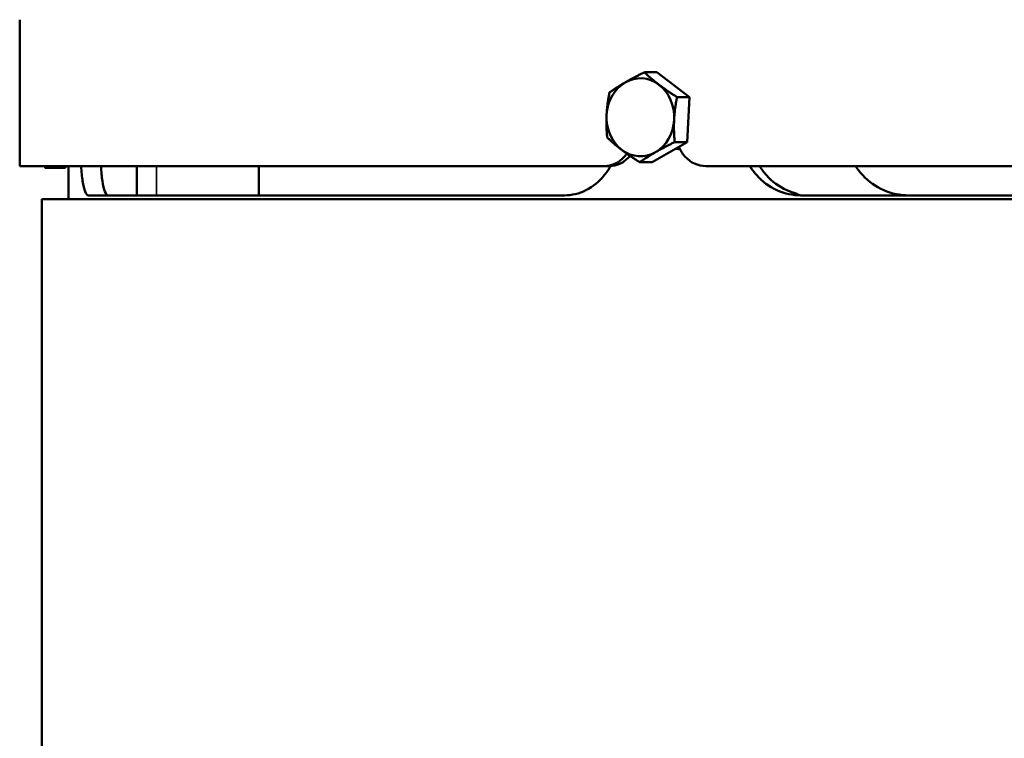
# Model space of a CAD drawing. Header units: millimetres. Extents: x -1845 to 7573, y -1484 to 1950.
# Tile 11 of 41: x 3602 to 3804, y 473 to 620. Entities that reach past the tile are written whole.
import ezdxf

# ---------------------------------------------------------------- set-up
doc = ezdxf.new("R2010")
doc.units = ezdxf.units.MM
doc.layers.add('Видимые тонкие (ГОСТ)', color=7, linetype='Continuous', lineweight=35)
doc.layers.add('Видимый контур (ГОСТ)', color=7, linetype='Continuous', lineweight=50)

msp = doc.modelspace()

# ---------------------------------------------------------------- linework, layer by layer
at = {"layer": 'Видимые тонкие (ГОСТ)'}
msp.add_line((3630.32, 590.17), (3630.32, 584.17), dxfattribs=at)
at = {"layer": 'Видимый контур (ГОСТ)'}
for p, q in [((3602.32, 590.17), (3602.32, 620.17)), ((3732.78, 609.39), (3730.24, 609.39)), ((3732.78, 609.39), (3739.47, 604.31)), ((3739.47, 604.31), (3736.92, 604.31)), ((3739.47, 604.31), (3739, 595.09)), ((3739, 595.09), (3731.85, 590.95)), ((3739, 595.09), (3736.45, 595.09)), ((3731.85, 590.95), (3729.3, 590.95)), ((3722.06, 590.17), (3602.32, 590.17)), ((3611.71, 589.8), (3607.6, 589.8)), ((3611.71, 590.17), (3611.71, 589.8)), ((3612.32, 583.39), (3612.32, 590.17)), ((3626.32, 584.17), (3626.32, 590.17)), ((3651.32, 590.17), (3651.32, 584.17)), ((3722.06, 590.17), (3723.06, 590.17)), ((3723.35, 590.17), (3723.06, 590.17)), ((4116.01, 590.17), (3742.85, 590.17)), ((4117.82, 583.39), (3606.82, 583.39)), ((3606.82, -413.61), (3606.82, 583.39)), ((3616.4, 584.17), (3713.91, 584.17)), ((3762.28, 584.17), (3862.27, 584.17))]:
    msp.add_line(p, q, dxfattribs=at)
for centre, major_axis, ratio, start_param, end_param in [((3729.42, 600.17), (0, -8), 0.866025, 3.60665, 4.653848), ((3729.42, 600.17), (0, 8), 0.866025, 5.701045, 6.748243), ((3729.42, 600.17), (0, 8), 0.866025, 4.653848, 5.701045), ((3729.42, 600.17), (0, -8), 0.866025, 4.653848, 5.701045), ((3729.42, 600.17), (0, 8), 0.866025, 3.60665, 4.653848), ((3729.42, 600.17), (0, -8), 0.866025, 5.701045, 6.748243), ((3762.28, 598.17), (0, -14), 0.270149, 6.060086, 6.283185)]:
    msp.add_ellipse(centre, major_axis=major_axis, ratio=ratio, start_param=start_param, end_param=end_param, dxfattribs=at)
for points, weights in [([(3726.31, 607.32), (3727.97, 608.28), (3730.24, 609.39)], [1, 1.0379548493, 1]), ([(3730.24, 609.39), (3731.67, 608.03), (3733.22, 606.85)], [1, 1.0379548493, 1]), ([(3723.09, 605.25), (3724.65, 606.36), (3726.31, 607.32)], [1, 1.0379548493, 1]), ([(3722.5, 600.64), (3722.61, 602.78), (3723.09, 605.25)], [1, 1.0379548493, 1]), ([(3733.22, 606.85), (3734.77, 605.67), (3736.92, 604.31)], [1, 1.0379548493, 1]), ([(3736.92, 604.31), (3736.44, 601.84), (3736.33, 599.7)], [1, 1.0379548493, 1]), ([(3722.62, 596.03), (3722.39, 598.5), (3722.5, 600.64)], [1, 1.0379548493, 1]), ([(3736.33, 599.7), (3736.22, 597.56), (3736.45, 595.09)], [1, 1.0379548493, 1]), ([(3725.61, 593.49), (3724.06, 594.67), (3722.62, 596.03)], [1, 1.0379548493, 1]), ([(3736.45, 595.09), (3734.18, 593.98), (3732.52, 593.02)], [1, 1.0379548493, 1]), ([(3729.3, 590.95), (3727.16, 592.31), (3725.61, 593.49)], [1, 1.0379548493, 1]), ([(3732.52, 593.02), (3730.86, 592.06), (3729.3, 590.95)], [1, 1.0379548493, 1]), ([(3607.6, 589.8), (3607.43, 589.99), (3607.31, 590.17)], [1, 1.01077332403, 1.0154307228]), ([(3607.44, 590.17), (3607.51, 589.99), (3607.6, 589.8)], [1.0091486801, 1.00532003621, 1])]:
    msp.add_rational_spline(points, weights, degree=2, dxfattribs=at)
for points in [[(3737.32, 593.67), (3737.09, 593.67), (3736.86, 593.69), (3736.63, 593.72)], [(3737.49, 593.67), (3737.43, 593.67), (3737.37, 593.67), (3737.32, 593.67)]]:
    msp.add_open_spline(points, degree=3, dxfattribs=at)
for points, knots in [([(3737.29, 594.1), (3737.6, 593.39), (3738.01, 592.75), (3739.02, 591.6), (3739.71, 591.06), (3741.23, 590.35), (3742.06, 590.17), (3742.85, 590.17)], [-1.8067531, -1.8067531, -1.8067531, -1.8067531, -1.5833474, -1.5833474, -1.3194844, -1.3194844, -1.0556215, -1.0556215, -1.0556215, -1.0556215]), ([(3722.06, 590.17), (3722.8, 590.17), (3723.59, 590.35), (3725.06, 591.06), (3725.73, 591.6), (3726.39, 592.38), (3726.52, 592.55), (3726.65, 592.73)], [-1.0550598, -1.0550598, -1.0550598, -1.0550598, -0.7911969, -0.7911969, -0.5273339, -0.5273339, -0.4604789, -0.4604789, -0.4604789, -0.4604789]), ([(3727.3, 592.27), (3727.28, 592.25), (3727.27, 592.24), (3726.73, 591.6), (3726.06, 591.06), (3724.6, 590.35), (3723.8, 590.17), (3723.06, 590.17)], [0.5206923, 0.5206923, 0.5206923, 0.5206923, 0.5273335, 0.5273335, 0.7911993, 0.7911993, 1.055065, 1.055065, 1.055065, 1.055065]), ([(3616.4, 584.17), (3616.17, 584.17), (3615.93, 584.42), (3615.52, 585.45), (3615.34, 586.22), (3615.08, 587.96), (3614.97, 589.01), (3614.9, 590.17)], [-1.517034, -1.517034, -1.517034, -1.517034, -1.134815, -1.134815, -0.752597, -0.752597, -0.394731, -0.394731, -0.394731, -0.394731]), ([(3618.94, 590.17), (3619.01, 589.01), (3619.12, 587.96), (3619.39, 586.22), (3619.57, 585.45), (3619.99, 584.42), (3620.23, 584.17), (3620.47, 584.17)], [0.394742, 0.394742, 0.394742, 0.394742, 0.752571, 0.752571, 1.134975, 1.134975, 1.517379, 1.517379, 1.517379, 1.517379]), ([(3723.35, 590.18), (3722.95, 589.49), (3722.5, 588.85), (3721, 587.03), (3719.69, 585.95), (3716.86, 584.52), (3715.33, 584.17), (3713.91, 584.17)], [5.045305, 5.045305, 5.045305, 5.045305, 5.287553, 5.287553, 5.817232, 5.817232, 6.34691, 6.34691, 6.34691, 6.34691]), ([(3762.28, 584.17), (3760.67, 584.17), (3758.95, 584.52), (3755.8, 585.95), (3754.37, 587.03), (3752.74, 588.85), (3752.26, 589.48), (3751.83, 590.17)], [-2.113714, -2.113714, -2.113714, -2.113714, -1.584035, -1.584035, -1.054357, -1.054357, -0.813103, -0.813103, -0.813103, -0.813103]), ([(3753.83, 590.17), (3754.26, 589.48), (3754.74, 588.85), (3756.38, 587.03), (3757.81, 585.95), (3760.05, 584.93), (3760.75, 584.69), (3761.45, 584.52)], [0.8131101, 0.8131101, 0.8131101, 0.8131101, 1.054345, 1.054345, 1.5840999, 1.5840999, 1.8090265, 1.8090265, 1.8090265, 1.8090265]), ([(3784.33, 584.17), (3782.66, 584.17), (3780.88, 584.52), (3777.62, 585.95), (3776.13, 587.03), (3774.43, 588.85), (3773.93, 589.48), (3773.49, 590.17)], [2.119817, 2.119817, 2.119817, 2.119817, 2.649572, 2.649572, 3.179327, 3.179327, 3.420562, 3.420562, 3.420562, 3.420562])]:
    msp.add_open_spline(points, degree=3, knots=knots, dxfattribs=at)

doc.saveas('drawing.dxf')
